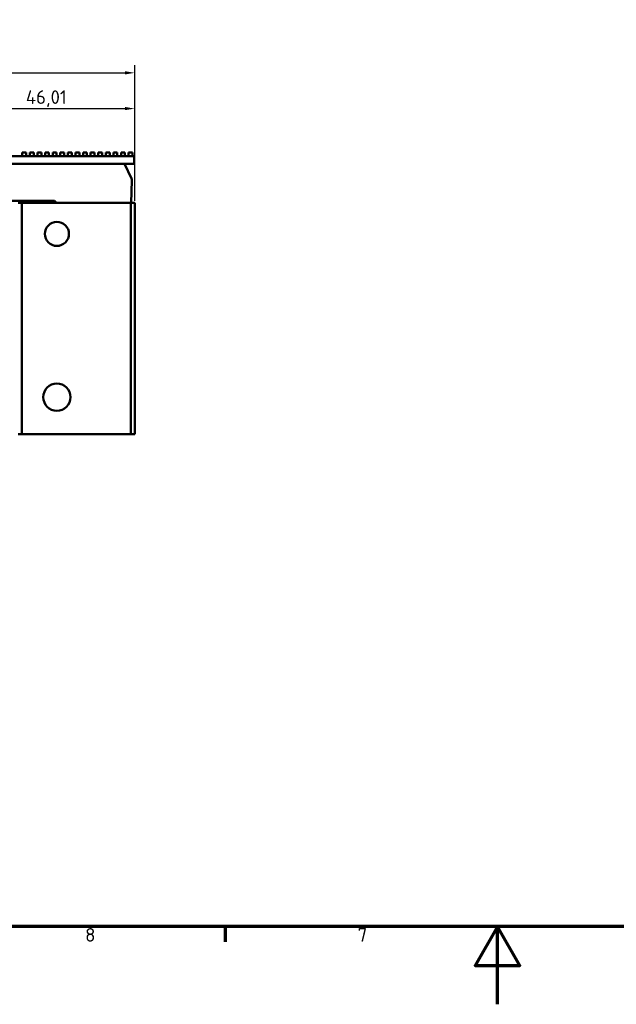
# Model space of a CAD drawing. Header units: millimetres. Extents: x 0 to 1891, y -60 to 594.
# Tile 13 of 118: x 298 to 451, y 0 to 253. Entities that reach past the tile are written whole.
import ezdxf

# ---------------------------------------------------------------- set-up
doc = ezdxf.new("R2010")
doc.units = ezdxf.units.MM
doc.layers.get('0').update_dxf_attribs({"lineweight": 25})
for name, color, linetype, lineweight in [('Bemaßung (ISO)', 7, 'Continuous', 25), ('Rahmen (ISO)', 7, 'Continuous', 70), ('Sichtbar (ISO)', 7, 'Continuous', 50)]:
    doc.layers.add(name, color=color, linetype=linetype, lineweight=lineweight)
doc.styles.add('Notiztext (DIN)', font='isocpeur.ttf')
doc.dimstyles.new('Standard (DIN)', dxfattribs={"dimtxt": 3.5, "dimasz": 2.5, "dimexe": 2, "dimexo": 0.5, "dimgap": 0.5, "dimtad": 1, "dimrnd": 1e-08, "dimtxsty": 'Notiztext (DIN)', "dimcen": 0.09, "dimdle": 10, "dimclrd": 256, "dimclre": 256, "dimclrt": 256, "dimadec": 0, "dimazin": 0, "dimtfac": 1, "dimtmove": 0, "dimatfit": 3, "dimfxl": 1, "dimtolj": 1, "dimtzin": 0, "dimlwd": -1, "dimlwe": -1, "dimarcsym": 0})

# ---------------------------------------------------------------- blocks, each defined once
blk = doc.blocks.new('Ränder Vorgaberahmen')
at = {"layer": 'Rahmen (ISO)'}
blk.add_line((350.42, 20), (350.42, 16.1), dxfattribs=at)
at = {"layer": 'Rahmen (ISO)', "flags": 128}
for points in [[(20, 20), (20, 574), (821, 574), (821, 20), (20, 20)], [(420.5, 0), (420.5, 20), (414.73, 10), (426.27, 10), (420.5, 20)]]:
    blk.add_lwpolyline(points, dxfattribs=at)
at = {"layer": 'Rahmen (ISO)', "char_height": 3.5, "attachment_point": 7, "style": 'Notiztext (DIN)'}
for s, insert in [('8', (314.45, 16.1)), ('7', (384.53, 16.1))]:
    blk.add_mtext(s, dxfattribs=dict(at, insert=insert))
blk = doc.blocks.new('*D20')
at = {"layer": 'Bemaßung (ISO)', "transparency": 16777216}
for p, q in [((77.19, 206.68), (77.19, 241.61)), ((327.19, 206.68), (327.19, 241.61)), ((79.69, 239.61), (324.69, 239.61))]:
    blk.add_line(p, q, dxfattribs=at)
for points in [[(79.69, 240.02), (79.69, 239.19), (77.19, 239.61)], [(324.69, 240.02), (324.69, 239.19), (327.19, 239.61)]]:
    blk.add_solid(points, dxfattribs=at)
at = {"layer": 'Defpoints', "color": 0, "transparency": 16777216}
for p in [(327.19, 239.61), (77.19, 206.18), (327.19, 206.18)]:
    blk.add_point(p, dxfattribs=at)
at = {"layer": 'Bemaßung (ISO)', "transparency": 16777216, "insert": (198.86, 243.61), "char_height": 3.5, "attachment_point": 1, "style": 'Notiztext (DIN)'}
blk.add_mtext('\\A1;250', dxfattribs=at)
blk = doc.blocks.new('*D29')
at = {"layer": 'Bemaßung (ISO)', "transparency": 16777216}
for p, q in [((281.18, 149.43), (281.18, 232.41)), ((327.19, 206.68), (327.19, 232.41)), ((283.68, 230.41), (324.69, 230.41))]:
    blk.add_line(p, q, dxfattribs=at)
for points in [[(283.68, 230.83), (283.68, 230), (281.18, 230.41)], [(324.69, 230.83), (324.69, 230), (327.19, 230.41)]]:
    blk.add_solid(points, dxfattribs=at)
at = {"layer": 'Defpoints', "color": 0, "transparency": 16777216}
for p in [(327.19, 230.41), (327.19, 206.18), (281.18, 148.93)]:
    blk.add_point(p, dxfattribs=at)
at = {"layer": 'Bemaßung (ISO)', "transparency": 16777216, "insert": (299.2, 235.11), "char_height": 3.5, "attachment_point": 1, "style": 'Notiztext (DIN)'}
blk.add_mtext('\\A1;46,01', dxfattribs=at)

msp = doc.modelspace()

# ---------------------------------------------------------------- linework, layer by layer
at = {"layer": 'Sichtbar (ISO)'}
for p, q in [((327.038, 218.18), (77.188, 218.18)), ((298.291, 219.08), (298.291, 218.18)), ((299.291, 219.08), (298.291, 219.08)), ((299.291, 219.08), (299.291, 218.18)), ((300.244, 219.08), (300.244, 218.18)), ((301.244, 219.08), (300.244, 219.08)), ((301.244, 219.08), (301.244, 218.18)), ((302.197, 219.08), (302.197, 218.18)), ((303.197, 219.08), (302.197, 219.08)), ((303.197, 219.08), (303.197, 218.18)), ((304.15, 219.08), (304.15, 218.18)), ((305.15, 219.08), (304.15, 219.08)), ((305.15, 219.08), (305.15, 218.18)), ((306.103, 219.08), (306.103, 218.18)), ((307.103, 219.08), (306.103, 219.08)), ((307.103, 219.08), (307.103, 218.18)), ((308.056, 219.08), (308.056, 218.18)), ((309.056, 219.08), (308.056, 219.08)), ((309.056, 219.08), (309.056, 218.18)), ((310.009, 219.08), (310.009, 218.18)), ((311.009, 219.08), (310.009, 219.08)), ((311.009, 219.08), (311.009, 218.18)), ((311.962, 219.08), (311.962, 218.18)), ((312.962, 219.08), (311.962, 219.08)), ((312.962, 219.08), (312.962, 218.18)), ((313.915, 219.08), (313.915, 218.18)), ((314.915, 219.08), (313.915, 219.08)), ((314.915, 219.08), (314.915, 218.18)), ((315.868, 219.08), (315.868, 218.18)), ((316.868, 219.08), (315.868, 219.08)), ((316.868, 219.08), (316.868, 218.18)), ((317.821, 219.08), (317.821, 218.18)), ((318.821, 219.08), (317.821, 219.08)), ((318.821, 219.08), (318.821, 218.18)), ((319.774, 219.08), (319.774, 218.18)), ((320.774, 219.08), (319.774, 219.08)), ((320.774, 219.08), (320.774, 218.18)), ((321.727, 219.08), (321.727, 218.18)), ((322.727, 219.08), (321.727, 219.08)), ((322.727, 219.08), (322.727, 218.18)), ((323.68, 219.08), (323.68, 218.18)), ((324.68, 219.08), (323.68, 219.08)), ((324.68, 219.08), (324.68, 218.18)), ((325.633, 219.08), (325.633, 218.18)), ((326.633, 219.08), (325.633, 219.08)), ((326.633, 219.08), (326.633, 218.18)), ((327.038, 218.18), (327.038, 216.18)), ((327.038, 216.18), (77.188, 216.18)), ((326.373, 212.399), (324.613, 216.18)), ((326.264, 206.18), (326.465, 211.943)), ((306.613, 206.68), (212.613, 206.68)), ((298.188, 206.18), (297.188, 206.18)), ((297.909, 206.68), (297.909, 206.18)), ((298.188, 206.18), (326.188, 206.18)), ((298.188, 206.18), (298.188, 146.68)), ((301.623, 206.68), (301.623, 206.18)), ((307.113, 206.18), (306.613, 206.68)), ((327.188, 206.18), (326.188, 206.18)), ((326.188, 206.18), (326.188, 146.68)), ((327.188, 206.18), (327.188, 146.68)), ((297.188, 146.68), (298.188, 146.68)), ((298.188, 146.68), (326.188, 146.68)), ((326.188, 146.68), (327.188, 146.68))]:
    msp.add_line(p, q, dxfattribs=at)
for centre, radius in [((307.188, 198.18), 3.1), ((307.188, 156.18), 3.5)]:
    msp.add_circle(centre, radius, dxfattribs=at)
msp.add_arc((325.466, 211.977), 1, 358, 24.95652, dxfattribs=at)

# ---------------------------------------------------------------- block references
msp.add_blockref('Ränder Vorgaberahmen', (0, 0))

# ---------------------------------------------------------------- dimensions: what is measured, and where the dimension line sits
at = {"layer": 'Bemaßung (ISO)'}
dim = msp.add_linear_dim(base=(327.188, 239.607), p1=(77.188, 206.18), p2=(327.188, 206.18), angle=180, dimstyle='Standard (DIN)', override={"dimgap": 0.5, "dimdec": 2, "dimtol": 0, "dimlim": 0, "dimtp": 0, "dimtm": 0, "dimtdec": 2, "dimtofl": 0, "dimatfit": 1}, dxfattribs=at)
dim.commit()
dim.dimension.update_dxf_attribs({"geometry": '*D20', "text_midpoint": (202.188, 239.607), "dimtype": 160})
dim = msp.add_linear_dim(base=(327.18844, 230.41365), p1=(281.18335, 148.9296), p2=(327.18844, 206.1796), dimstyle='Standard (DIN)', override={"dimgap": 0.5, "dimdec": 2, "dimtol": 0, "dimlim": 0, "dimtp": 0, "dimtm": 0, "dimtdec": 2, "dimtofl": 0, "dimatfit": 1}, dxfattribs=at)
dim.commit()
dim.dimension.update_dxf_attribs({"geometry": '*D29', "text_midpoint": (304.1859, 230.41365), "dimtype": 160})

doc.saveas('drawing.dxf')
